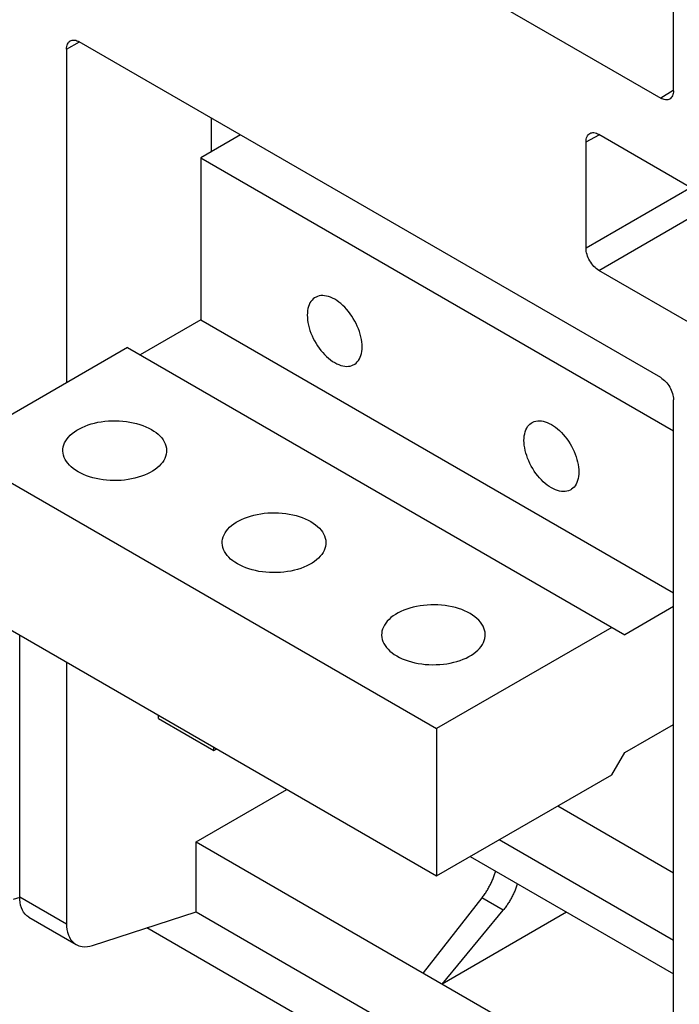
# Model space of a CAD drawing. Extents: x 0 to 17, y 0 to 11.
# Tile 35 of 51: x 13.641 to 14.121, y 2.352 to 3.068. Entities that reach past the tile are written whole.
import ezdxf

# ---------------------------------------------------------------- set-up
doc = ezdxf.new("R2010")
doc.units = 0
doc.header["$LTSCALE"] = 0.935
doc.layers.get('0').update_dxf_attribs({"linetype": 'CONTINUOUS'})

msp = doc.modelspace()

# ---------------------------------------------------------------- linework, layer by layer
at = {"color": 7, "linetype": 'CONTINUOUS'}
for p, q in [((14.11677, 3.01662), (14.11676, 3.65291)), ((13.68434, 3.25556), (14.10749, 3.01127)), ((13.67506, 3.04688), (13.68442, 3.0521)), ((14.10749, 2.80794), (13.68434, 3.05224)), ((13.67506, 3.04688), (13.67506, 2.8042)), ((14.11668, 3.01676), (14.10749, 3.01127)), ((13.78022, 2.99689), (13.78022, 2.97206)), ((13.80172, 2.98447), (13.77279, 2.96777)), ((14.05318, 2.97957), (14.06262, 2.98464)), ((14.06246, 2.98493), (14.15087, 2.93389)), ((14.05318, 2.90204), (14.05318, 2.97957)), ((13.77279, 2.96777), (14.11677, 2.76914)), ((13.77279, 2.96777), (13.77279, 2.8499)), ((14.1296, 2.94616), (14.05318, 2.90204)), ((14.06246, 2.88597), (14.14816, 2.93545)), ((14.14292, 2.83952), (14.06246, 2.88597)), ((13.77279, 2.8499), (13.72871, 2.82445)), ((13.77279, 2.8499), (14.11677, 2.65127)), ((13.71943, 2.82981), (13.59182, 2.75615)), ((13.71943, 2.82981), (14.0813, 2.62085)), ((14.11677, 2.15558), (14.11677, 2.79187)), ((13.59182, 2.75615), (13.94442, 2.55255)), ((13.59182, 2.649), (13.94442, 2.4454)), ((14.11677, 2.64132), (14.0813, 2.62085)), ((14.07202, 2.62621), (13.94442, 2.55255)), ((13.64095, 2.43029), (13.64095, 2.62063)), ((13.67506, 2.60093), (13.67506, 2.4106)), ((13.74211, 2.5599), (13.74211, 2.56222)), ((13.74211, 2.5599), (13.78237, 2.53666)), ((13.94442, 2.55255), (13.94442, 2.4454)), ((14.0813, 2.53513), (14.11677, 2.5556)), ((13.78237, 2.53666), (13.78237, 2.53897)), ((13.78237, 2.53666), (13.78444, 2.53777)), ((14.07202, 2.51906), (14.0813, 2.53513)), ((13.94442, 2.4454), (14.07202, 2.51906)), ((13.76948, 2.47015), (13.83548, 2.5083)), ((14.03259, 2.49629), (14.11677, 2.44768)), ((14.11677, 2.39848), (13.98997, 2.47169)), ((13.76948, 2.47015), (14.11677, 2.26964)), ((13.76948, 2.41925), (13.76948, 2.47015)), ((13.96886, 2.45951), (14.11677, 2.37411)), ((13.64111, 2.42982), (13.63612, 2.42821)), ((13.64095, 2.43029), (13.67506, 2.4106)), ((13.97743, 2.42941), (13.93464, 2.37479)), ((13.99287, 2.4205), (13.97743, 2.42941)), ((13.64763, 2.41534), (13.68198, 2.39551)), ((13.69388, 2.39486), (13.76948, 2.41925)), ((13.76948, 2.41925), (14.11677, 2.21875)), ((13.94856, 2.36676), (13.99287, 2.4205)), ((14.03898, 2.41902), (13.94856, 2.36676)), ((13.88027, 2.32287), (13.73346, 2.40763))]:
    msp.add_line(p, q, dxfattribs=at)
for points in [[(13.85611, 2.86629), (13.85559, 2.86597), (13.85462, 2.86523), (13.85374, 2.86436), (13.85294, 2.86335), (13.85224, 2.86223), (13.85165, 2.861), (13.85115, 2.85965), (13.85077, 2.85822), (13.85049, 2.85669), (13.85032, 2.85506), (13.85027, 2.85338), (13.85032, 2.85163), (13.85049, 2.84981), (13.85077, 2.84796), (13.85115, 2.84608), (13.85165, 2.84416), (13.85224, 2.84224), (13.85294, 2.84032), (13.85374, 2.8384), (13.85462, 2.8365), (13.85559, 2.83464), (13.85665, 2.8328), (13.85778, 2.83103), (13.85898, 2.82932), (13.86024, 2.82767), (13.86156, 2.8261), (13.86293, 2.82463), (13.86434, 2.82324), (13.86578, 2.82196), (13.86723, 2.8208), (13.86871, 2.81976), (13.87022, 2.81882)], [(13.87022, 2.8649), (13.86871, 2.8657), (13.86723, 2.86636), (13.86578, 2.86688), (13.86434, 2.86727), (13.86293, 2.86751), (13.86156, 2.86761), (13.86024, 2.86757), (13.85898, 2.86738), (13.85778, 2.86705), (13.85665, 2.86658), (13.85611, 2.86629)], [(13.88432, 2.81742), (13.88484, 2.81775), (13.88581, 2.81849), (13.8867, 2.81936), (13.88749, 2.82037), (13.88819, 2.82149), (13.88878, 2.82272), (13.88928, 2.82406), (13.88967, 2.8255), (13.88994, 2.82703), (13.89011, 2.82865), (13.89017, 2.83034), (13.89011, 2.83209), (13.88994, 2.83391), (13.88967, 2.83576), (13.88928, 2.83764), (13.88878, 2.83956), (13.88819, 2.84148), (13.88749, 2.8434), (13.8867, 2.84532), (13.88581, 2.84722), (13.88484, 2.84908), (13.88378, 2.85092), (13.88265, 2.85269), (13.88146, 2.8544), (13.88019, 2.85605), (13.87887, 2.85762), (13.87751, 2.85909), (13.87609, 2.86048), (13.87466, 2.86176), (13.8732, 2.86291), (13.87172, 2.86396), (13.87022, 2.8649)], [(13.87022, 2.81882), (13.87172, 2.81802), (13.8732, 2.81736), (13.87466, 2.81684), (13.87609, 2.81645), (13.87751, 2.81621), (13.87887, 2.81611), (13.88019, 2.81615), (13.88146, 2.81634), (13.88265, 2.81667), (13.88378, 2.81714), (13.88432, 2.81742)], [(13.67241, 2.75481), (13.67246, 2.75595), (13.67269, 2.75746), (13.6731, 2.75897), (13.67369, 2.76045), (13.67446, 2.7619), (13.67541, 2.76332), (13.67652, 2.7647), (13.6778, 2.76602), (13.67924, 2.7673), (13.68082, 2.76852), (13.68254, 2.76966), (13.68441, 2.77074), (13.68639, 2.77174), (13.6885, 2.77265), (13.69071, 2.77348), (13.69301, 2.77422), (13.69539, 2.77486), (13.69786, 2.7754), (13.70037, 2.77585), (13.70294, 2.77619), (13.70555, 2.77643), (13.70816, 2.77656), (13.71079, 2.77659), (13.71343, 2.77651), (13.71604, 2.77632), (13.71862, 2.77603), (13.72117, 2.77564), (13.72366, 2.77514), (13.72608, 2.77455), (13.72843, 2.77386), (13.73069, 2.77307), (13.73283, 2.77221), (13.73487, 2.77125), (13.73682, 2.77021)], [(14.02796, 2.72774), (14.02645, 2.72867), (14.02497, 2.72972), (14.02352, 2.73088), (14.02208, 2.73215), (14.02067, 2.73354), (14.0193, 2.73502), (14.01799, 2.73658), (14.01672, 2.73823), (14.01552, 2.73995), (14.01439, 2.74172), (14.01333, 2.74355), (14.01236, 2.74542), (14.01148, 2.74731), (14.01068, 2.74924), (14.00998, 2.75116), (14.00939, 2.75308), (14.00889, 2.755), (14.00851, 2.75688), (14.00823, 2.75873), (14.00806, 2.76054), (14.00801, 2.76229), (14.00806, 2.76398), (14.00823, 2.7656), (14.00851, 2.76713), (14.00889, 2.76857), (14.00939, 2.76992), (14.00998, 2.77115), (14.01068, 2.77227), (14.01148, 2.77327), (14.01236, 2.77415), (14.01333, 2.77489), (14.01385, 2.77521)], [(14.01385, 2.77521), (14.01439, 2.7755), (14.01552, 2.77597), (14.01672, 2.7763), (14.01799, 2.77649), (14.0193, 2.77653), (14.02067, 2.77643), (14.02208, 2.77618), (14.02352, 2.7758), (14.02497, 2.77528), (14.02645, 2.77461), (14.02796, 2.77381)], [(14.02796, 2.77381), (14.02946, 2.77288), (14.03094, 2.77183), (14.0324, 2.77067), (14.03384, 2.7694), (14.03525, 2.76801), (14.03661, 2.76653), (14.03793, 2.76497), (14.0392, 2.76332), (14.0404, 2.7616), (14.04152, 2.75983), (14.04258, 2.758), (14.04355, 2.75613), (14.04444, 2.75424), (14.04524, 2.75231), (14.04593, 2.75039), (14.04653, 2.74847), (14.04702, 2.74655), (14.04741, 2.74467), (14.04768, 2.74282), (14.04785, 2.74101), (14.04791, 2.73926), (14.04785, 2.73757), (14.04768, 2.73595), (14.04741, 2.73442), (14.04702, 2.73298), (14.04653, 2.73163), (14.04593, 2.7304), (14.04524, 2.72928), (14.04444, 2.72828), (14.04355, 2.7274), (14.04258, 2.72666), (14.04206, 2.72634)], [(13.73682, 2.77021), (13.73863, 2.76909), (13.74028, 2.76791), (13.74178, 2.76667), (13.74313, 2.76537), (13.74433, 2.76401), (13.74536, 2.76261), (13.74622, 2.76118), (13.7469, 2.7597), (13.7474, 2.75821), (13.74772, 2.75671), (13.74786, 2.75518), (13.74787, 2.7548)], [(13.68346, 2.7394), (13.68165, 2.74053), (13.67999, 2.74171), (13.67849, 2.74294), (13.67714, 2.74425), (13.67594, 2.7456), (13.67491, 2.747), (13.67406, 2.74844), (13.67337, 2.74991), (13.67287, 2.7514), (13.67255, 2.75291), (13.67241, 2.75443), (13.67241, 2.75481)], [(13.74787, 2.7548), (13.74781, 2.75366), (13.74758, 2.75215), (13.74717, 2.75065), (13.74658, 2.74917), (13.74581, 2.74772), (13.74486, 2.74629), (13.74375, 2.74492), (13.74248, 2.74359), (13.74104, 2.74231), (13.73946, 2.7411), (13.73773, 2.73995), (13.73586, 2.73887), (13.73388, 2.73788), (13.73178, 2.73696), (13.72956, 2.73613), (13.72726, 2.7354), (13.72488, 2.73476), (13.72241, 2.73421), (13.7199, 2.73377), (13.71734, 2.73342), (13.71473, 2.73319), (13.71211, 2.73305), (13.70948, 2.73303), (13.70684, 2.73311), (13.70423, 2.73329), (13.70165, 2.73358), (13.6991, 2.73398), (13.69661, 2.73447), (13.69419, 2.73506), (13.69184, 2.73576), (13.68958, 2.73654), (13.68744, 2.73741), (13.6854, 2.73836), (13.68346, 2.7394)], [(14.04206, 2.72634), (14.04152, 2.72605), (14.0404, 2.72558), (14.0392, 2.72525), (14.03793, 2.72506), (14.03661, 2.72502), (14.03525, 2.72512), (14.03384, 2.72537), (14.0324, 2.72575), (14.03094, 2.72627), (14.02946, 2.72694), (14.02796, 2.72774)], [(13.78839, 2.68784), (13.78844, 2.68897), (13.78868, 2.69049), (13.78909, 2.69199), (13.78968, 2.69347), (13.79045, 2.69492), (13.7914, 2.69635), (13.79251, 2.69772), (13.79378, 2.69905), (13.79522, 2.70033), (13.7968, 2.70154), (13.79853, 2.70269), (13.8004, 2.70377), (13.80238, 2.70476), (13.80448, 2.70567), (13.8067, 2.70651), (13.809, 2.70724), (13.81138, 2.70788), (13.81385, 2.70843), (13.81636, 2.70887), (13.81892, 2.70921), (13.82153, 2.70945), (13.82415, 2.70959), (13.82678, 2.70961), (13.82942, 2.70953), (13.83203, 2.70935), (13.83461, 2.70906), (13.83716, 2.70866), (13.83965, 2.70817), (13.84207, 2.70757), (13.84442, 2.70688), (13.84667, 2.7061), (13.84882, 2.70523), (13.85086, 2.70428), (13.8528, 2.70323)], [(13.8528, 2.70323), (13.85461, 2.70211), (13.85627, 2.70093), (13.85777, 2.69969), (13.85912, 2.69839), (13.86032, 2.69703), (13.86135, 2.69564), (13.8622, 2.6942), (13.86289, 2.69273), (13.86339, 2.69124), (13.86371, 2.68973), (13.86385, 2.68821), (13.86385, 2.68783)], [(13.79944, 2.67243), (13.79763, 2.67355), (13.79598, 2.67473), (13.79448, 2.67597), (13.79313, 2.67727), (13.79193, 2.67863), (13.7909, 2.68003), (13.79004, 2.68146), (13.78936, 2.68294), (13.78886, 2.68443), (13.78854, 2.68593), (13.7884, 2.68746), (13.78839, 2.68784)], [(13.86385, 2.68783), (13.8638, 2.68669), (13.86357, 2.68518), (13.86316, 2.68367), (13.86257, 2.68219), (13.8618, 2.68074), (13.86085, 2.67932), (13.85974, 2.67794), (13.85846, 2.67661), (13.85702, 2.67534), (13.85544, 2.67412), (13.85372, 2.67298), (13.85185, 2.6719), (13.84986, 2.6709), (13.84776, 2.66999), (13.84555, 2.66916), (13.84325, 2.66842), (13.84087, 2.66778), (13.8384, 2.66724), (13.83589, 2.66679), (13.83332, 2.66645), (13.83071, 2.66621), (13.82809, 2.66608), (13.82547, 2.66605), (13.82283, 2.66613), (13.82022, 2.66632), (13.81764, 2.66661), (13.81509, 2.667), (13.8126, 2.6675), (13.81018, 2.66809), (13.80783, 2.66878), (13.80557, 2.66956), (13.80343, 2.67043), (13.80139, 2.67139), (13.79944, 2.67243)], [(13.96879, 2.63626), (13.96685, 2.6373), (13.9648, 2.63826), (13.96266, 2.63913), (13.96041, 2.63991), (13.95805, 2.6406), (13.95563, 2.64119), (13.95315, 2.64169), (13.95059, 2.64208), (13.94801, 2.64237), (13.9454, 2.64256), (13.94277, 2.64264), (13.94014, 2.64261), (13.93752, 2.64248), (13.93491, 2.64224), (13.93235, 2.6419), (13.92983, 2.64146), (13.92737, 2.64091), (13.92498, 2.64027), (13.92268, 2.63953), (13.92047, 2.6387), (13.91837, 2.63779), (13.91638, 2.63679), (13.91452, 2.63571), (13.91279, 2.63457), (13.91121, 2.63336), (13.90977, 2.63208), (13.90849, 2.63075), (13.90738, 2.62937), (13.90644, 2.62795), (13.90567, 2.6265), (13.90508, 2.62502), (13.90466, 2.62351), (13.90443, 2.622), (13.90438, 2.62086)], [(13.97984, 2.62086), (13.97983, 2.62123), (13.97969, 2.62276), (13.97937, 2.62426), (13.97887, 2.62575), (13.97819, 2.62723), (13.97733, 2.62866), (13.97631, 2.63006), (13.97511, 2.63142), (13.97375, 2.63272), (13.97225, 2.63396), (13.9706, 2.63514), (13.96879, 2.63626)], [(13.90438, 2.62086), (13.90439, 2.62048), (13.90452, 2.61896), (13.90484, 2.61745), (13.90535, 2.61596), (13.90603, 2.61449), (13.90688, 2.61305), (13.90791, 2.61166), (13.90911, 2.6103), (13.91046, 2.609), (13.91197, 2.60776), (13.91362, 2.60658), (13.91543, 2.60546)], [(13.91543, 2.60546), (13.91737, 2.60441), (13.91941, 2.60346), (13.92156, 2.60259), (13.92381, 2.60181), (13.92617, 2.60112), (13.92859, 2.60052), (13.93107, 2.60003), (13.93362, 2.59963), (13.9362, 2.59934), (13.93881, 2.59916), (13.94145, 2.59908), (13.94408, 2.59911), (13.9467, 2.59924), (13.94931, 2.59948), (13.95187, 2.59982), (13.95439, 2.60026), (13.95685, 2.60081), (13.95924, 2.60145), (13.96153, 2.60219), (13.96375, 2.60302), (13.96585, 2.60393), (13.96783, 2.60493), (13.9697, 2.606), (13.97143, 2.60715), (13.97301, 2.60836), (13.97445, 2.60964), (13.97573, 2.61097), (13.97684, 2.61234), (13.97778, 2.61377), (13.97855, 2.61522), (13.97914, 2.6167), (13.97956, 2.6182), (13.97979, 2.61972), (13.97984, 2.62086)]]:
    msp.add_lwpolyline(points, dxfattribs=at)
at = {"color": 4, "linetype": 'CONTINUOUS'}
msp.add_open_spline([(0.2175, 10.8), (0.2175, 10.8), (0.2175, 10.8), (0.21751, 10.8), (0.21752, 10.8), (0.21753, 10.8), (0.21755, 10.8), (0.21757, 10.8), (0.21759, 10.8), (0.21764, 10.8), (0.21769, 10.8), (0.21775, 10.8), (0.21782, 10.8), (0.2179, 10.8), (0.218, 10.8), (0.21813, 10.8), (0.2183, 10.8), (0.21851, 10.8), (0.21876, 10.8), (0.21901, 10.8), (0.21927, 10.8), (0.2196, 10.8), (0.22002, 10.8), (0.22053, 10.8), (0.22103, 10.8), (0.22171, 10.8), (0.22255, 10.8), (0.22356, 10.8), (0.22457, 10.8), (0.22558, 10.8), (0.22659, 10.8), (0.22793, 10.8), (0.22962, 10.8), (0.23164, 10.8), (0.23366, 10.8), (0.23568, 10.8), (0.2377, 10.8), (0.23972, 10.8), (0.24241, 10.8), (0.24577, 10.8), (0.24981, 10.8), (0.25385, 10.8), (0.25789, 10.8), (0.26193, 10.8), (0.26732, 10.8), (0.27405, 10.8), (0.28213, 10.8), (0.29021, 10.8), (0.29828, 10.8), (0.30636, 10.8), (0.31444, 10.8), (0.32252, 10.8), (0.33329, 10.8), (0.34676, 10.8), (0.36291, 10.8), (0.37907, 10.8), (0.39523, 10.8), (0.41138, 10.8), (0.42754, 10.8), (0.44908, 10.8), (0.47601, 10.8), (0.50832, 10.8), (0.54064, 10.8), (0.57295, 10.8), (0.60527, 10.8), (0.63758, 10.8), (0.66989, 10.8), (0.70221, 10.8), (0.74529, 10.8), (0.79915, 10.8), (0.86378, 10.8), (0.9284, 10.8), (0.99303, 10.8), (1.05766, 10.8), (1.12229, 10.8), (1.18691, 10.8), (1.27308, 10.8), (1.3808, 10.8), (1.51005, 10.8), (1.63931, 10.8), (1.76856, 10.8), (1.89782, 10.8), (2.02707, 10.8), (2.15633, 10.8), (2.28558, 10.8), (2.41484, 10.8), (2.58718, 10.8), (2.8026, 10.8), (3.06111, 10.8), (3.31962, 10.8), (3.57813, 10.8), (3.83664, 10.8), (4.09516, 10.8), (4.35367, 10.8), (4.61218, 10.8), (4.95686, 10.8), (5.38771, 10.8), (5.90473, 10.8), (6.42175, 10.8), (6.93877, 10.8), (7.45579, 10.8), (7.97281, 10.8), (8.48983, 10.8), (9.00685, 10.8), (9.52387, 10.8), (10.04089, 10.8), (10.55791, 10.8), (11.07493, 10.8), (11.59196, 10.8), (12.02281, 10.8), (12.36749, 10.8), (12.626, 10.8), (12.88451, 10.8), (13.14302, 10.8), (13.40153, 10.8), (13.66004, 10.8), (13.91855, 10.8), (14.17706, 10.8), (14.39248, 10.8), (14.56482, 10.8), (14.69408, 10.8), (14.82334, 10.8), (14.95259, 10.8), (15.08185, 10.8), (15.2111, 10.8), (15.34036, 10.8), (15.46961, 10.8), (15.59887, 10.8), (15.70658, 10.8), (15.79275, 10.8), (15.85738, 10.8), (15.922, 10.8), (15.98663, 10.8), (16.05126, 10.8), (16.11589, 10.8), (16.18051, 10.8), (16.23437, 10.8), (16.27746, 10.8), (16.30977, 10.8), (16.34208, 10.8), (16.3744, 10.8), (16.40671, 10.8), (16.43902, 10.8), (16.47134, 10.8), (16.50365, 10.8), (16.53058, 10.8), (16.55212, 10.8), (16.56828, 10.8), (16.58444, 10.8), (16.60059, 10.8), (16.61675, 10.8), (16.63291, 10.8), (16.64637, 10.8), (16.65714, 10.8), (16.66522, 10.8), (16.6733, 10.8), (16.68138, 10.8), (16.68946, 10.8), (16.69754, 10.8), (16.70561, 10.8), (16.71235, 10.8), (16.71773, 10.8), (16.72177, 10.8), (16.72581, 10.8), (16.72985, 10.8), (16.73389, 10.8), (16.73725, 10.8), (16.73995, 10.8), (16.74197, 10.8), (16.74399, 10.8), (16.74601, 10.8), (16.74803, 10.8), (16.75005, 10.8), (16.75173, 10.8), (16.75307, 10.8), (16.75408, 10.8), (16.75509, 10.8), (16.7561, 10.8), (16.75711, 10.8), (16.75796, 10.8), (16.75863, 10.8), (16.75913, 10.8), (16.75964, 10.8), (16.76006, 10.8), (16.7604, 10.8), (16.76065, 10.8), (16.7609, 10.8), (16.76115, 10.8), (16.76136, 10.8), (16.76153, 10.8), (16.76166, 10.8), (16.76176, 10.8), (16.76185, 10.8), (16.76191, 10.8), (16.76197, 10.8), (16.76203, 10.8), (16.76207, 10.8), (16.76209, 10.8), (16.76212, 10.8), (16.76213, 10.8), (16.76214, 10.8), (16.76215, 10.8), (16.76216, 10.8), (16.76216, 10.8), (16.76216, 10.8), (16.76216, 10.79999), (16.76216, 10.79999), (16.76216, 10.79998), (16.76216, 10.79997), (16.76216, 10.79996), (16.76216, 10.79994), (16.76216, 10.79991), (16.76216, 10.79988), (16.76216, 10.79984), (16.76216, 10.7998), (16.76216, 10.79974), (16.76216, 10.79968), (16.76216, 10.79959), (16.76216, 10.79949), (16.76216, 10.79935), (16.76216, 10.79919), (16.76216, 10.79903), (16.76216, 10.79887), (16.76216, 10.79865), (16.76216, 10.79838), (16.76216, 10.79805), (16.76216, 10.79773), (16.76216, 10.7973), (16.76216, 10.79676), (16.76216, 10.79611), (16.76216, 10.79546), (16.76216, 10.79481), (16.76216, 10.79416), (16.76216, 10.7933), (16.76216, 10.79222), (16.76216, 10.79092), (16.76216, 10.78963), (16.76216, 10.78833), (16.76216, 10.78703), (16.76216, 10.78574), (16.76216, 10.78401), (16.76216, 10.78185), (16.76216, 10.77925), (16.76216, 10.77666), (16.76216, 10.77407), (16.76216, 10.77147), (16.76216, 10.76801), (16.76216, 10.76369), (16.76216, 10.75851), (16.76216, 10.75332), (16.76216, 10.74813), (16.76216, 10.74295), (16.76216, 10.73776), (16.76216, 10.73257), (16.76216, 10.72566), (16.76216, 10.71701), (16.76216, 10.70664), (16.76216, 10.69626), (16.76216, 10.68589), (16.76216, 10.67552), (16.76216, 10.66514), (16.76216, 10.65131), (16.76216, 10.63402), (16.76216, 10.61328), (16.76216, 10.59253), (16.76216, 10.57178), (16.76216, 10.55103), (16.76216, 10.53029), (16.76216, 10.50954), (16.76216, 10.48879), (16.76216, 10.46113), (16.76216, 10.42655), (16.76216, 10.38506), (16.76216, 10.34356), (16.76216, 10.30207), (16.76216, 10.26057), (16.76216, 10.21908), (16.76216, 10.17758), (16.76216, 10.12226), (16.76216, 10.0531), (16.76216, 9.97011), (16.76216, 9.88712), (16.76216, 9.80414), (16.76216, 9.72115), (16.76216, 9.63816), (16.76216, 9.55517), (16.76216, 9.47218), (16.76216, 9.38919), (16.76216, 9.27854), (16.76216, 9.14023), (16.76216, 8.97425), (16.76216, 8.80827), (16.76216, 8.64229), (16.76216, 8.47632), (16.76216, 8.31034), (16.76216, 8.14436), (16.76216, 7.97838), (16.76216, 7.75708), (16.76216, 7.48045), (16.76216, 7.1485), (16.76216, 6.81654), (16.76216, 6.48459), (16.76216, 6.15263), (16.76216, 5.82068), (16.76216, 5.48872), (16.76216, 5.15677), (16.76216, 4.82481), (16.76216, 4.49286), (16.76216, 4.1609), (16.76216, 3.82895), (16.76216, 3.49699), (16.76216, 3.22037), (16.76216, 2.99906), (16.76216, 2.83309), (16.76216, 2.66711), (16.76216, 2.50113), (16.76216, 2.33515), (16.76216, 2.16918), (16.76216, 2.0032), (16.76216, 1.83722), (16.76216, 1.69891), (16.76216, 1.58825), (16.76216, 1.50527), (16.76216, 1.42228), (16.76216, 1.33929), (16.76216, 1.2563), (16.76216, 1.17331), (16.76216, 1.09032), (16.76216, 1.00733), (16.76216, 0.92435), (16.76216, 0.85519), (16.76216, 0.79986), (16.76216, 0.75837), (16.76216, 0.71687), (16.76216, 0.67538), (16.76216, 0.63388), (16.76216, 0.59239), (16.76216, 0.5509), (16.76216, 0.51632), (16.76216, 0.48865), (16.76216, 0.46791), (16.76216, 0.44716), (16.76216, 0.42641), (16.76216, 0.40567), (16.76216, 0.38492), (16.76216, 0.36417), (16.76216, 0.34342), (16.76216, 0.32613), (16.76216, 0.3123), (16.76216, 0.30193), (16.76216, 0.29156), (16.76216, 0.28118), (16.76216, 0.27081), (16.76216, 0.26044), (16.76216, 0.25179), (16.76216, 0.24488), (16.76216, 0.23969), (16.76216, 0.2345), (16.76216, 0.22931), (16.76216, 0.22413), (16.76216, 0.21894), (16.76216, 0.21375), (16.76216, 0.20943), (16.76216, 0.20597), (16.76216, 0.20338), (16.76216, 0.20079), (16.76216, 0.19819), (16.76216, 0.1956), (16.76216, 0.19344), (16.76216, 0.19171), (16.76216, 0.19041), (16.76216, 0.18912), (16.76216, 0.18782), (16.76216, 0.18652), (16.76216, 0.18523), (16.76216, 0.18415), (16.76216, 0.18328), (16.76216, 0.18263), (16.76216, 0.18199), (16.76216, 0.18134), (16.76216, 0.18069), (16.76216, 0.18015), (16.76216, 0.17972), (16.76216, 0.17939), (16.76216, 0.17907), (16.76216, 0.1788), (16.76216, 0.17858), (16.76216, 0.17842), (16.76216, 0.17826), (16.76216, 0.1781), (16.76216, 0.17796), (16.76216, 0.17785), (16.76216, 0.17777), (16.76216, 0.1777), (16.76216, 0.17765), (16.76216, 0.17761), (16.76216, 0.17757), (16.76216, 0.17753), (16.76216, 0.17751), (16.76216, 0.17749), (16.76216, 0.17748), (16.76216, 0.17747), (16.76216, 0.17746), (16.76216, 0.17745), (16.76216, 0.17745), (16.76216, 0.17745), (16.76216, 0.17745), (16.76215, 0.17745), (16.76214, 0.17745), (16.76213, 0.17745), (16.76212, 0.17745), (16.76209, 0.17745), (16.76207, 0.17745), (16.76203, 0.17745), (16.76197, 0.17745), (16.76191, 0.17745), (16.76185, 0.17745), (16.76176, 0.17745), (16.76166, 0.17745), (16.76153, 0.17745), (16.76136, 0.17745), (16.76115, 0.17745), (16.7609, 0.17745), (16.76065, 0.17745), (16.7604, 0.17745), (16.76006, 0.17745), (16.75964, 0.17745), (16.75913, 0.17745), (16.75863, 0.17745), (16.75796, 0.17745), (16.75711, 0.17745), (16.7561, 0.17745), (16.75509, 0.17745), (16.75408, 0.17745), (16.75307, 0.17745), (16.75173, 0.17745), (16.75005, 0.17745), (16.74803, 0.17745), (16.74601, 0.17745), (16.74399, 0.17745), (16.74197, 0.17745), (16.73995, 0.17745), (16.73725, 0.17745), (16.73389, 0.17745), (16.72985, 0.17745), (16.72581, 0.17745), (16.72177, 0.17745), (16.71773, 0.17745), (16.71235, 0.17745), (16.70561, 0.17745), (16.69754, 0.17745), (16.68946, 0.17745), (16.68138, 0.17745), (16.6733, 0.17745), (16.66522, 0.17745), (16.65714, 0.17745), (16.64637, 0.17745), (16.63291, 0.17745), (16.61675, 0.17745), (16.60059, 0.17745), (16.58444, 0.17745), (16.56828, 0.17745), (16.55212, 0.17745), (16.53058, 0.17745), (16.50365, 0.17745), (16.47134, 0.17745), (16.43902, 0.17745), (16.40671, 0.17745), (16.3744, 0.17745), (16.34208, 0.17745), (16.30977, 0.17745), (16.27746, 0.17745), (16.23437, 0.17745), (16.18051, 0.17745), (16.11589, 0.17745), (16.05126, 0.17745), (15.98663, 0.17745), (15.922, 0.17745), (15.85738, 0.17745), (15.79275, 0.17745), (15.70658, 0.17745), (15.59887, 0.17745), (15.46961, 0.17745), (15.34036, 0.17745), (15.2111, 0.17745), (15.08185, 0.17745), (14.95259, 0.17745), (14.82334, 0.17745), (14.69408, 0.17745), (14.56482, 0.17745), (14.39248, 0.17745), (14.17706, 0.17745), (13.91855, 0.17745), (13.66004, 0.17745), (13.40153, 0.17745), (13.14302, 0.17745), (12.88451, 0.17745), (12.626, 0.17745), (12.36749, 0.17745), (12.02281, 0.17745), (11.59196, 0.17745), (11.07493, 0.17745), (10.55791, 0.17745), (10.04089, 0.17745), (9.52387, 0.17745), (9.00685, 0.17745), (8.48983, 0.17745), (7.97281, 0.17745), (7.45579, 0.17745), (6.93877, 0.17745), (6.42175, 0.17745), (5.90473, 0.17745), (5.38771, 0.17745), (4.95686, 0.17745), (4.61218, 0.17745), (4.35367, 0.17745), (4.09516, 0.17745), (3.83664, 0.17745), (3.57813, 0.17745), (3.31962, 0.17745), (3.06111, 0.17745), (2.8026, 0.17745), (2.58718, 0.17745), (2.41484, 0.17745), (2.28558, 0.17745), (2.15633, 0.17745), (2.02707, 0.17745), (1.89782, 0.17745), (1.76856, 0.17745), (1.63931, 0.17745), (1.51005, 0.17745), (1.3808, 0.17745), (1.27308, 0.17745), (1.18691, 0.17745), (1.12229, 0.17745), (1.05766, 0.17745), (0.99303, 0.17745), (0.9284, 0.17745), (0.86378, 0.17745), (0.79915, 0.17745), (0.74529, 0.17745), (0.70221, 0.17745), (0.66989, 0.17745), (0.63758, 0.17745), (0.60527, 0.17745), (0.57295, 0.17745), (0.54064, 0.17745), (0.50832, 0.17745), (0.47601, 0.17745), (0.44908, 0.17745), (0.42754, 0.17745), (0.41138, 0.17745), (0.39523, 0.17745), (0.37907, 0.17745), (0.36291, 0.17745), (0.34676, 0.17745), (0.33329, 0.17745), (0.32252, 0.17745), (0.31444, 0.17745), (0.30636, 0.17745), (0.29828, 0.17745), (0.29021, 0.17745), (0.28213, 0.17745), (0.27405, 0.17745), (0.26732, 0.17745), (0.26193, 0.17745), (0.25789, 0.17745), (0.25385, 0.17745), (0.24981, 0.17745), (0.24577, 0.17745), (0.24241, 0.17745), (0.23972, 0.17745), (0.2377, 0.17745), (0.23568, 0.17745), (0.23366, 0.17745), (0.23164, 0.17745), (0.22962, 0.17745), (0.22793, 0.17745), (0.22659, 0.17745), (0.22558, 0.17745), (0.22457, 0.17745), (0.22356, 0.17745), (0.22255, 0.17745), (0.22171, 0.17745), (0.22103, 0.17745), (0.22053, 0.17745), (0.22002, 0.17745), (0.2196, 0.17745), (0.21927, 0.17745), (0.21901, 0.17745), (0.21876, 0.17745), (0.21851, 0.17745), (0.2183, 0.17745), (0.21813, 0.17745), (0.218, 0.17745), (0.2179, 0.17745), (0.21782, 0.17745), (0.21775, 0.17745), (0.21769, 0.17745), (0.21764, 0.17745), (0.21759, 0.17745), (0.21757, 0.17745), (0.21755, 0.17745), (0.21753, 0.17745), (0.21752, 0.17745), (0.21751, 0.17745), (0.2175, 0.17745), (0.2175, 0.17745), (0.2175, 0.17745), (0.2175, 0.17745), (0.2175, 0.17746), (0.2175, 0.17747), (0.2175, 0.17748), (0.2175, 0.17749), (0.2175, 0.17751), (0.2175, 0.17753), (0.2175, 0.17757), (0.2175, 0.17761), (0.2175, 0.17765), (0.2175, 0.1777), (0.2175, 0.17777), (0.2175, 0.17785), (0.2175, 0.17796), (0.2175, 0.1781), (0.2175, 0.17826), (0.2175, 0.17842), (0.2175, 0.17858), (0.2175, 0.1788), (0.2175, 0.17907), (0.2175, 0.17939), (0.2175, 0.17972), (0.2175, 0.18015), (0.2175, 0.18069), (0.2175, 0.18134), (0.2175, 0.18199), (0.2175, 0.18263), (0.2175, 0.18328), (0.2175, 0.18415), (0.2175, 0.18523), (0.2175, 0.18652), (0.2175, 0.18782), (0.2175, 0.18912), (0.2175, 0.19041), (0.2175, 0.19171), (0.2175, 0.19344), (0.2175, 0.1956), (0.2175, 0.19819), (0.2175, 0.20079), (0.2175, 0.20338), (0.2175, 0.20597), (0.2175, 0.20943), (0.2175, 0.21375), (0.2175, 0.21894), (0.2175, 0.22413), (0.2175, 0.22931), (0.2175, 0.2345), (0.2175, 0.23969), (0.2175, 0.24488), (0.2175, 0.25179), (0.2175, 0.26044), (0.2175, 0.27081), (0.2175, 0.28118), (0.2175, 0.29156), (0.2175, 0.30193), (0.2175, 0.3123), (0.2175, 0.32613), (0.2175, 0.34342), (0.2175, 0.36417), (0.2175, 0.38492), (0.2175, 0.40567), (0.2175, 0.42641), (0.2175, 0.44716), (0.2175, 0.46791), (0.2175, 0.48865), (0.2175, 0.51632), (0.2175, 0.5509), (0.2175, 0.59239), (0.2175, 0.63388), (0.2175, 0.67538), (0.2175, 0.71687), (0.2175, 0.75837), (0.2175, 0.79986), (0.2175, 0.85519), (0.2175, 0.92435), (0.2175, 1.00733), (0.2175, 1.09032), (0.2175, 1.17331), (0.2175, 1.2563), (0.2175, 1.33929), (0.2175, 1.42228), (0.2175, 1.50527), (0.2175, 1.58825), (0.2175, 1.69891), (0.2175, 1.83722), (0.2175, 2.0032), (0.2175, 2.16918), (0.2175, 2.33515), (0.2175, 2.50113), (0.2175, 2.66711), (0.2175, 2.83309), (0.2175, 2.99906), (0.2175, 3.22037), (0.2175, 3.49699), (0.2175, 3.82895), (0.2175, 4.1609), (0.2175, 4.49286), (0.2175, 4.82481), (0.2175, 5.15677), (0.2175, 5.48872), (0.2175, 5.82068), (0.2175, 6.15263), (0.2175, 6.48459), (0.2175, 6.81654), (0.2175, 7.1485), (0.2175, 7.48045), (0.2175, 7.75708), (0.2175, 7.97838), (0.2175, 8.14436), (0.2175, 8.31034), (0.2175, 8.47632), (0.2175, 8.64229), (0.2175, 8.80827), (0.2175, 8.97425), (0.2175, 9.14023), (0.2175, 9.27854), (0.2175, 9.38919), (0.2175, 9.47218), (0.2175, 9.55517), (0.2175, 9.63816), (0.2175, 9.72115), (0.2175, 9.80414), (0.2175, 9.88712), (0.2175, 9.97011), (0.2175, 10.0531), (0.2175, 10.12226), (0.2175, 10.17758), (0.2175, 10.21908), (0.2175, 10.26057), (0.2175, 10.30207), (0.2175, 10.34356), (0.2175, 10.38506), (0.2175, 10.42655), (0.2175, 10.46113), (0.2175, 10.48879), (0.2175, 10.50954), (0.2175, 10.53029), (0.2175, 10.55103), (0.2175, 10.57178), (0.2175, 10.59253), (0.2175, 10.61328), (0.2175, 10.63402), (0.2175, 10.65131), (0.2175, 10.66514), (0.2175, 10.67552), (0.2175, 10.68589), (0.2175, 10.69626), (0.2175, 10.70664), (0.2175, 10.71701), (0.2175, 10.72566), (0.2175, 10.73257), (0.2175, 10.73776), (0.2175, 10.74295), (0.2175, 10.74813), (0.2175, 10.75332), (0.2175, 10.75851), (0.2175, 10.76369), (0.2175, 10.76801), (0.2175, 10.77147), (0.2175, 10.77407), (0.2175, 10.77666), (0.2175, 10.77925), (0.2175, 10.78185), (0.2175, 10.78401), (0.2175, 10.78574), (0.2175, 10.78703), (0.2175, 10.78833), (0.2175, 10.78963), (0.2175, 10.79092), (0.2175, 10.79222), (0.2175, 10.7933), (0.2175, 10.79416), (0.2175, 10.79481), (0.2175, 10.79546), (0.2175, 10.79611), (0.2175, 10.79676), (0.2175, 10.7973), (0.2175, 10.79773), (0.2175, 10.79805), (0.2175, 10.79838), (0.2175, 10.79865), (0.2175, 10.79887), (0.2175, 10.79903), (0.2175, 10.79919), (0.2175, 10.79935), (0.2175, 10.79949), (0.2175, 10.79959), (0.2175, 10.79968), (0.2175, 10.79974), (0.2175, 10.7998), (0.2175, 10.79984), (0.2175, 10.79988), (0.2175, 10.79991), (0.2175, 10.79994), (0.2175, 10.79996), (0.2175, 10.79997), (0.2175, 10.79998), (0.2175, 10.79999), (0.2175, 10.79999), (0.2175, 10.8), (0.2175, 10.8), (0.2175, 10.8)], degree=3, knots=[0, 0, 0, 0, 0, 0, 0, 0, 0.000001, 0.000001, 0.000001, 0.000002, 0.000003, 0.000004, 0.000005, 0.000006, 0.000008, 0.00001, 0.000011, 0.000015, 0.000019, 0.000023, 0.000027, 0.000031, 0.000038, 0.000046, 0.000053, 0.000061, 0.000076, 0.000092, 0.000107, 0.000122, 0.000137, 0.000153, 0.000183, 0.000214, 0.000244, 0.000275, 0.000305, 0.000336, 0.000366, 0.000427, 0.000488, 0.000549, 0.00061, 0.000671, 0.000732, 0.000854, 0.000977, 0.001099, 0.001221, 0.001343, 0.001465, 0.001587, 0.001709, 0.001953, 0.002197, 0.002441, 0.002686, 0.00293, 0.003174, 0.003418, 0.003906, 0.004395, 0.004883, 0.005371, 0.005859, 0.006348, 0.006836, 0.007324, 0.007812, 0.008789, 0.009766, 0.010742, 0.011719, 0.012695, 0.013672, 0.014648, 0.015625, 0.017578, 0.019531, 0.021484, 0.023438, 0.025391, 0.027344, 0.029297, 0.03125, 0.033203, 0.035156, 0.039062, 0.042969, 0.046875, 0.050781, 0.054688, 0.058594, 0.0625, 0.066406, 0.070312, 0.078125, 0.085938, 0.09375, 0.101562, 0.109375, 0.117188, 0.125, 0.132812, 0.140625, 0.148438, 0.15625, 0.164062, 0.171875, 0.179688, 0.183594, 0.1875, 0.191406, 0.195312, 0.199219, 0.203125, 0.207031, 0.210938, 0.214844, 0.216797, 0.21875, 0.220703, 0.222656, 0.224609, 0.226562, 0.228516, 0.230469, 0.232422, 0.234375, 0.235352, 0.236328, 0.237305, 0.238281, 0.239258, 0.240234, 0.241211, 0.242188, 0.242676, 0.243164, 0.243652, 0.244141, 0.244629, 0.245117, 0.245605, 0.246094, 0.246582, 0.246826, 0.24707, 0.247314, 0.247559, 0.247803, 0.248047, 0.248291, 0.248413, 0.248535, 0.248657, 0.248779, 0.248901, 0.249023, 0.249146, 0.249268, 0.249329, 0.24939, 0.249451, 0.249512, 0.249573, 0.249634, 0.249664, 0.249695, 0.249725, 0.249756, 0.249786, 0.249817, 0.249847, 0.249863, 0.249878, 0.249893, 0.249908, 0.249924, 0.249939, 0.249947, 0.249954, 0.249962, 0.249969, 0.249973, 0.249977, 0.249981, 0.249985, 0.249989, 0.24999, 0.249992, 0.249994, 0.249995, 0.249996, 0.249997, 0.249998, 0.249999, 0.249999, 0.249999, 0.25, 0.25, 0.25, 0.25, 0.25, 0.25, 0.25, 0.25, 0.25, 0.250001, 0.250001, 0.250001, 0.250002, 0.250003, 0.250004, 0.250005, 0.250006, 0.250008, 0.25001, 0.250011, 0.250015, 0.250019, 0.250023, 0.250027, 0.250031, 0.250038, 0.250046, 0.250053, 0.250061, 0.250076, 0.250092, 0.250107, 0.250122, 0.250137, 0.250153, 0.250183, 0.250214, 0.250244, 0.250275, 0.250305, 0.250336, 0.250366, 0.250427, 0.250488, 0.250549, 0.25061, 0.250671, 0.250732, 0.250854, 0.250977, 0.251099, 0.251221, 0.251343, 0.251465, 0.251587, 0.251709, 0.251953, 0.252197, 0.252441, 0.252686, 0.25293, 0.253174, 0.253418, 0.253906, 0.254395, 0.254883, 0.255371, 0.255859, 0.256348, 0.256836, 0.257324, 0.257812, 0.258789, 0.259766, 0.260742, 0.261719, 0.262695, 0.263672, 0.264648, 0.265625, 0.267578, 0.269531, 0.271484, 0.273438, 0.275391, 0.277344, 0.279297, 0.28125, 0.283203, 0.285156, 0.289062, 0.292969, 0.296875, 0.300781, 0.304688, 0.308594, 0.3125, 0.316406, 0.320312, 0.328125, 0.335938, 0.34375, 0.351562, 0.359375, 0.367188, 0.375, 0.382812, 0.390625, 0.398438, 0.40625, 0.414062, 0.421875, 0.429688, 0.433594, 0.4375, 0.441406, 0.445312, 0.449219, 0.453125, 0.457031, 0.460938, 0.464844, 0.466797, 0.46875, 0.470703, 0.472656, 0.474609, 0.476562, 0.478516, 0.480469, 0.482422, 0.484375, 0.485352, 0.486328, 0.487305, 0.488281, 0.489258, 0.490234, 0.491211, 0.492188, 0.492676, 0.493164, 0.493652, 0.494141, 0.494629, 0.495117, 0.495605, 0.496094, 0.496582, 0.496826, 0.49707, 0.497314, 0.497559, 0.497803, 0.498047, 0.498291, 0.498413, 0.498535, 0.498657, 0.498779, 0.498901, 0.499023, 0.499146, 0.499268, 0.499329, 0.49939, 0.499451, 0.499512, 0.499573, 0.499634, 0.499664, 0.499695, 0.499725, 0.499756, 0.499786, 0.499817, 0.499847, 0.499863, 0.499878, 0.499893, 0.499908, 0.499924, 0.499939, 0.499947, 0.499954, 0.499962, 0.499969, 0.499973, 0.499977, 0.499981, 0.499985, 0.499989, 0.49999, 0.499992, 0.499994, 0.499995, 0.499996, 0.499997, 0.499998, 0.499999, 0.499999, 0.499999, 0.5, 0.5, 0.5, 0.5, 0.5, 0.5, 0.5, 0.5, 0.5, 0.500001, 0.500001, 0.500001, 0.500002, 0.500003, 0.500004, 0.500005, 0.500006, 0.500008, 0.50001, 0.500011, 0.500015, 0.500019, 0.500023, 0.500027, 0.500031, 0.500038, 0.500046, 0.500053, 0.500061, 0.500076, 0.500092, 0.500107, 0.500122, 0.500137, 0.500153, 0.500183, 0.500214, 0.500244, 0.500275, 0.500305, 0.500336, 0.500366, 0.500427, 0.500488, 0.500549, 0.50061, 0.500671, 0.500732, 0.500854, 0.500977, 0.501099, 0.501221, 0.501343, 0.501465, 0.501587, 0.501709, 0.501953, 0.502197, 0.502441, 0.502686, 0.50293, 0.503174, 0.503418, 0.503906, 0.504395, 0.504883, 0.505371, 0.505859, 0.506348, 0.506836, 0.507324, 0.507812, 0.508789, 0.509766, 0.510742, 0.511719, 0.512695, 0.513672, 0.514648, 0.515625, 0.517578, 0.519531, 0.521484, 0.523438, 0.525391, 0.527344, 0.529297, 0.53125, 0.533203, 0.535156, 0.539062, 0.542969, 0.546875, 0.550781, 0.554688, 0.558594, 0.5625, 0.566406, 0.570312, 0.578125, 0.585938, 0.59375, 0.601562, 0.609375, 0.617188, 0.625, 0.632812, 0.640625, 0.648438, 0.65625, 0.664062, 0.671875, 0.679688, 0.683594, 0.6875, 0.691406, 0.695312, 0.699219, 0.703125, 0.707031, 0.710938, 0.714844, 0.716797, 0.71875, 0.720703, 0.722656, 0.724609, 0.726562, 0.728516, 0.730469, 0.732422, 0.734375, 0.735352, 0.736328, 0.737305, 0.738281, 0.739258, 0.740234, 0.741211, 0.742188, 0.742676, 0.743164, 0.743652, 0.744141, 0.744629, 0.745117, 0.745605, 0.746094, 0.746582, 0.746826, 0.74707, 0.747314, 0.747559, 0.747803, 0.748047, 0.748291, 0.748413, 0.748535, 0.748657, 0.748779, 0.748901, 0.749023, 0.749146, 0.749268, 0.749329, 0.74939, 0.749451, 0.749512, 0.749573, 0.749634, 0.749664, 0.749695, 0.749725, 0.749756, 0.749786, 0.749817, 0.749847, 0.749863, 0.749878, 0.749893, 0.749908, 0.749924, 0.749939, 0.749947, 0.749954, 0.749962, 0.749969, 0.749973, 0.749977, 0.749981, 0.749985, 0.749989, 0.74999, 0.749992, 0.749994, 0.749995, 0.749996, 0.749997, 0.749998, 0.749999, 0.749999, 0.749999, 0.75, 0.75, 0.75, 0.75, 0.75, 0.75, 0.75, 0.75, 0.75, 0.750001, 0.750001, 0.750001, 0.750002, 0.750003, 0.750004, 0.750005, 0.750006, 0.750008, 0.75001, 0.750011, 0.750015, 0.750019, 0.750023, 0.750027, 0.750031, 0.750038, 0.750046, 0.750053, 0.750061, 0.750076, 0.750092, 0.750107, 0.750122, 0.750137, 0.750153, 0.750183, 0.750214, 0.750244, 0.750275, 0.750305, 0.750336, 0.750366, 0.750427, 0.750488, 0.750549, 0.75061, 0.750671, 0.750732, 0.750854, 0.750977, 0.751099, 0.751221, 0.751343, 0.751465, 0.751587, 0.751709, 0.751953, 0.752197, 0.752441, 0.752686, 0.75293, 0.753174, 0.753418, 0.753906, 0.754395, 0.754883, 0.755371, 0.755859, 0.756348, 0.756836, 0.757324, 0.757812, 0.758789, 0.759766, 0.760742, 0.761719, 0.762695, 0.763672, 0.764648, 0.765625, 0.767578, 0.769531, 0.771484, 0.773438, 0.775391, 0.777344, 0.779297, 0.78125, 0.783203, 0.785156, 0.789062, 0.792969, 0.796875, 0.800781, 0.804688, 0.808594, 0.8125, 0.816406, 0.820312, 0.828125, 0.835938, 0.84375, 0.851562, 0.859375, 0.867188, 0.875, 0.882812, 0.890625, 0.898438, 0.90625, 0.914062, 0.921875, 0.929688, 0.933594, 0.9375, 0.941406, 0.945312, 0.949219, 0.953125, 0.957031, 0.960938, 0.964844, 0.966797, 0.96875, 0.970703, 0.972656, 0.974609, 0.976562, 0.978516, 0.980469, 0.982422, 0.984375, 0.985352, 0.986328, 0.987305, 0.988281, 0.989258, 0.990234, 0.991211, 0.992188, 0.992676, 0.993164, 0.993652, 0.994141, 0.994629, 0.995117, 0.995605, 0.996094, 0.996582, 0.996826, 0.99707, 0.997314, 0.997559, 0.997803, 0.998047, 0.998291, 0.998413, 0.998535, 0.998657, 0.998779, 0.998901, 0.999023, 0.999146, 0.999268, 0.999329, 0.99939, 0.999451, 0.999512, 0.999573, 0.999634, 0.999664, 0.999695, 0.999725, 0.999756, 0.999786, 0.999817, 0.999847, 0.999863, 0.999878, 0.999893, 0.999908, 0.999924, 0.999939, 0.999947, 0.999954, 0.999962, 0.999969, 0.999973, 0.999977, 0.999981, 0.999985, 0.999989, 0.99999, 0.999992, 0.999994, 0.999995, 0.999996, 0.999997, 0.999998, 0.999999, 0.999999, 0.999999, 1, 1, 1, 1, 1, 1, 1, 1], dxfattribs=at)
at = {"color": 7, "linetype": 'CONTINUOUS'}
for points, knots in [([(13.67506, 3.04688), (13.67506, 3.04814), (13.67536, 3.05047), (13.6769, 3.0524), (13.67781, 3.05291), (13.67783, 3.05292)], [0, 0, 0, 0, 0.545708, 0.990748, 1, 1, 1, 1]), ([(13.67783, 3.05292), (13.67871, 3.05341), (13.6811, 3.05376), (13.68325, 3.05287), (13.68434, 3.05224)], [0, 0, 0, 0, 0.443966, 1, 1, 1, 1]), ([(14.11677, 3.01662), (14.11677, 3.01537), (14.11646, 3.01306), (14.11496, 3.01116), (14.1141, 3.01065)], [0, 0, 0, 0, 0.556115, 1, 1, 1, 1]), ([(14.1141, 3.01065), (14.11409, 3.01064), (14.11318, 3.01011), (14.11074, 3.00974), (14.10857, 3.01064), (14.10749, 3.01127)], [0, 0, 0, 0, 0.009457, 0.454367, 1, 1, 1, 1]), ([(14.05318, 2.97957), (14.05318, 2.98082), (14.05349, 2.98315), (14.05505, 2.9851), (14.05598, 2.98562), (14.05602, 2.98564)], [0, 0, 0, 0, 0.540361, 0.981009, 1, 1, 1, 1]), ([(14.05602, 2.98564), (14.05688, 2.9861), (14.05925, 2.98644), (14.06138, 2.98555), (14.06246, 2.98493)], [0, 0, 0, 0, 0.438306, 1, 1, 1, 1]), ([(14.06246, 2.88597), (14.06115, 2.88673), (14.05865, 2.88883), (14.05574, 2.8928), (14.05375, 2.89731), (14.05318, 2.90052), (14.05318, 2.90204)], [0, 0, 0, 0, 0.237255, 0.499998, 0.762742, 1, 1, 1, 1]), ([(14.10749, 2.80794), (14.10881, 2.80718), (14.1113, 2.80508), (14.11421, 2.80111), (14.1162, 2.7966), (14.11677, 2.79339), (14.11677, 2.79187)], [0, 0, 0, 0, 0.237298, 0.500054, 0.762778, 1, 1, 1, 1]), ([(13.97743, 2.42941), (13.97806, 2.43022), (13.97929, 2.43188), (13.98099, 2.43447), (13.98256, 2.43716), (13.98398, 2.43993), (13.98523, 2.44276), (13.98632, 2.44561), (13.98696, 2.44765), (13.98727, 2.44874), (13.9873, 2.44886)], [0, 0, 0, 0, 0.139854, 0.281538, 0.423603, 0.565752, 0.706967, 0.845979, 0.982643, 1, 1, 1, 1]), ([(14.00309, 2.43975), (14.00306, 2.43962), (14.00274, 2.43854), (14.00207, 2.43651), (14.00095, 2.43368), (13.99965, 2.43088), (13.99818, 2.42814), (13.99655, 2.42548), (13.99479, 2.42292), (13.99353, 2.42129), (13.99287, 2.4205)], [0, 0, 0, 0, 0.017316, 0.153675, 0.292428, 0.433467, 0.575557, 0.717714, 0.85967, 1, 1, 1, 1]), ([(13.64763, 2.41536), (13.64708, 2.41567), (13.64466, 2.41733), (13.64157, 2.42242), (13.64095, 2.42752), (13.64095, 2.43029)], [0, 0, 0, 0, 0.110607, 0.512002, 1, 1, 1, 1]), ([(13.67506, 2.4106), (13.67506, 2.40782), (13.67572, 2.40265), (13.67892, 2.39755), (13.6814, 2.39585), (13.68197, 2.39553)], [0, 0, 0, 0, 0.483221, 0.887193, 1, 1, 1, 1]), ([(13.68197, 2.39553), (13.68333, 2.39475), (13.68733, 2.39342), (13.6915, 2.39409), (13.69388, 2.39486)], [0, 0, 0, 0, 0.382007, 1, 1, 1, 1])]:
    msp.add_open_spline(points, degree=3, knots=knots, dxfattribs=at)

doc.saveas('drawing.dxf')
